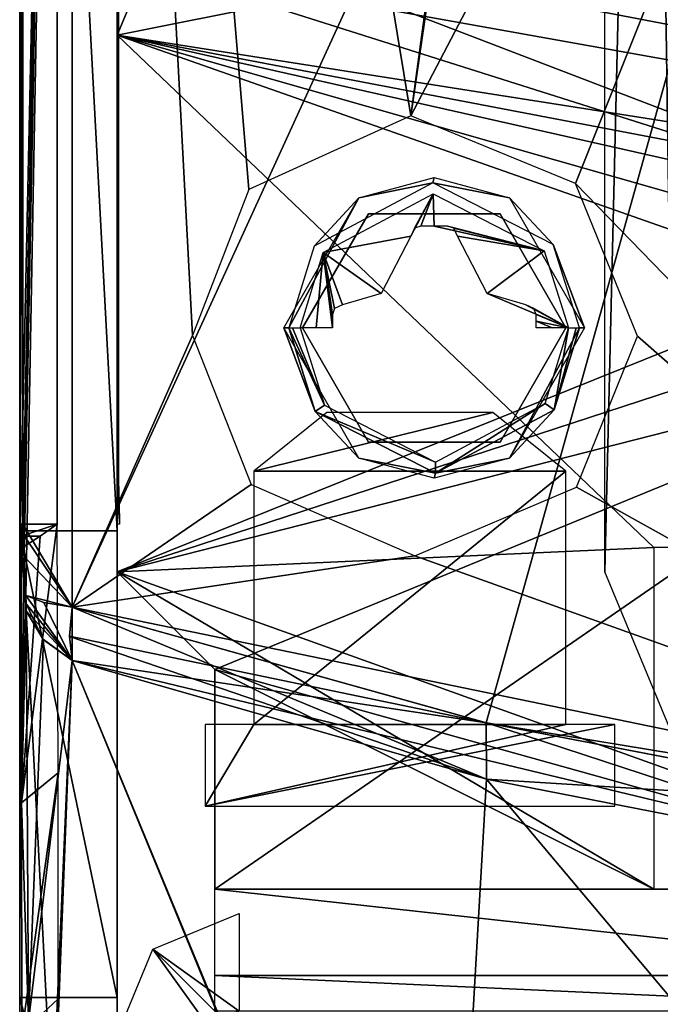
# Model space of a CAD drawing. Header units: millimetres. Extents: x -83 to 83, y -7 to 316.
# Tile 10 of 96: x -37 to -24, y 77 to 97. Entities that reach past the tile are written whole.
import ezdxf

# ---------------------------------------------------------------- set-up
doc = ezdxf.new("R2010")
doc.units = ezdxf.units.MM
doc.header["$LTSCALE"] = 81.481481
for name, color, linetype in [('180', 7, 'CONTINUOUS'), ('181', 7, 'CONTINUOUS'), ('183', 7, 'CONTINUOUS'), ('184', 7, 'CONTINUOUS'), ('208', 7, 'CONTINUOUS'), ('209', 7, 'CONTINUOUS'), ('218', 7, 'CONTINUOUS'), ('250', 7, 'CONTINUOUS'), ('251', 7, 'CONTINUOUS'), ('273', 7, 'CONTINUOUS'), ('309', 7, 'CONTINUOUS'), ('315', 7, 'CONTINUOUS'), ('316', 7, 'CONTINUOUS'), ('318', 7, 'CONTINUOUS'), ('324', 7, 'CONTINUOUS'), ('325', 7, 'CONTINUOUS'), ('326', 7, 'CONTINUOUS'), ('327', 7, 'CONTINUOUS'), ('335', 7, 'CONTINUOUS'), ('337', 7, 'CONTINUOUS'), ('338', 7, 'CONTINUOUS'), ('342', 7, 'CONTINUOUS'), ('343', 7, 'CONTINUOUS'), ('344', 7, 'CONTINUOUS'), ('437', 7, 'CONTINUOUS'), ('454', 7, 'CONTINUOUS'), ('455', 7, 'CONTINUOUS'), ('456', 7, 'CONTINUOUS'), ('457', 7, 'CONTINUOUS'), ('459', 7, 'CONTINUOUS'), ('461', 7, 'CONTINUOUS'), ('463', 7, 'CONTINUOUS'), ('464', 7, 'CONTINUOUS'), ('476', 7, 'CONTINUOUS'), ('524', 7, 'CONTINUOUS'), ('525', 7, 'CONTINUOUS'), ('526', 7, 'CONTINUOUS'), ('527', 7, 'CONTINUOUS'), ('577', 7, 'CONTINUOUS')]:
    doc.layers.add(name, color=color, linetype=linetype)

msp = doc.modelspace()

# ---------------------------------------------------------------- linework, layer by layer
at = {"layer": '180', "color": 7, "linetype": 'CONTINUOUS'}
for points in [[(-35, 85.9, -81), (-35, 96.9, -81), (-35, 96.9, -83), (-35, 85.9, -81)], [(-35, 85.9, -83), (-35, 85.9, -81), (-35, 96.9, -83), (-35, 85.9, -83)], [(-35, 76.9, -24), (-35, 76.9, 24), (-35, 78.9, -24), (-35, 76.9, -24)], [(-35, 78.9, -24), (-35, 76.9, 24), (-35, 78.9, 24), (-35, 78.9, -24)], [(-35, 78.9, -46), (-35, 78.9, -69), (-35, 76.9, -46), (-35, 78.9, -46)], [(-35, 76.9, -46), (-35, 78.9, -69), (-35, 76.9, -69), (-35, 76.9, -46)], [(-35, 76.9, 46), (-35, 76.9, 69), (-35, 78.9, 46), (-35, 76.9, 46)], [(-35, 78.9, 46), (-35, 76.9, 69), (-35, 78.9, 69), (-35, 78.9, 46)]]:
    msp.add_3dface(points, dxfattribs=at)
at = {"layer": '181', "color": 7, "linetype": 'CONTINUOUS'}
for points in [[(-17.482, 92.955, -83), (-25, 98.9, -83), (-19.689, 106.179, -83), (-17.482, 92.955, -83)], [(-34.414, 98.314, -83), (-33, 98.9, -83), (-17.482, 92.955, -83), (-34.414, 98.314, -83)], [(-33, 98.9, -83), (-25, 98.9, -83), (-17.482, 92.955, -83), (-33, 98.9, -83)], [(-35, 96.9, -83), (-34.414, 98.314, -83), (-17.482, 92.955, -83), (-35, 96.9, -83)], [(-35, 85.9, -83), (-35, 96.9, -83), (-16.853, 90.526, -83), (-35, 85.9, -83)], [(-16.853, 90.526, -83), (-35, 96.9, -83), (-17.013, 91.781, -83), (-16.853, 90.526, -83)], [(-17.013, 91.781, -83), (-35, 96.9, -83), (-17.482, 92.955, -83), (-17.013, 91.781, -83)], [(-16.853, 79.4, -83), (-35, 85.9, -83), (-16.853, 90.526, -83), (-16.853, 79.4, -83)], [(-33, 83.9, -83), (-35, 85.9, -83), (-16.853, 79.4, -83), (-33, 83.9, -83)], [(-33, 79.4, -83), (-33, 83.9, -83), (-16.853, 79.4, -83), (-33, 79.4, -83)]]:
    msp.add_3dface(points, dxfattribs=at)
at = {"layer": '183', "color": 7, "linetype": 'CONTINUOUS'}
for points in [[(-17.482, 92.955, -81), (-19.689, 106.179, -81), (-25, 98.9, -81), (-17.482, 92.955, -81)], [(-35, 96.9, -81), (-17.482, 92.955, -81), (-25, 98.9, -81), (-35, 96.9, -81)], [(-34.414, 98.314, -81), (-35, 96.9, -81), (-25, 98.9, -81), (-34.414, 98.314, -81)], [(-35, 96.9, -81), (-35, 85.9, -81), (-17.482, 92.955, -81), (-35, 96.9, -81)], [(-17.482, 92.955, -81), (-35, 85.9, -81), (-17.013, 91.781, -81), (-17.482, 92.955, -81)], [(-17.013, 91.781, -81), (-35, 85.9, -81), (-16.853, 90.526, -81), (-17.013, 91.781, -81)], [(-16.853, 90.526, -81), (-35, 85.9, -81), (-33, 83.9, -81), (-16.853, 90.526, -81)], [(-16.853, 79.4, -81), (-16.853, 90.526, -81), (-33, 79.4, -81), (-16.853, 79.4, -81)], [(-33, 79.4, -81), (-16.853, 90.526, -81), (-33, 83.9, -81), (-33, 79.4, -81)]]:
    msp.add_3dface(points, dxfattribs=at)
at = {"layer": '184', "color": 7, "linetype": 'CONTINUOUS'}
for points in [[(-33, 79.4, -83), (-16.853, 79.4, -83), (-16.853, 77.633, -82.267), (-33, 79.4, -83)], [(-33, 77.632, -82.268), (-33, 79.4, -83), (-16.853, 77.633, -82.267), (-33, 77.632, -82.268)], [(-16.853, 76.9, -80.5), (-33, 77.632, -82.268), (-16.853, 77.633, -82.267), (-16.853, 76.9, -80.5)], [(-16.853, 76.9, -80.5), (-33, 76.9, -80.5), (-33, 77.632, -82.268), (-16.853, 76.9, -80.5)]]:
    msp.add_3dface(points, dxfattribs=at)
at = {"layer": '208', "color": 7, "linetype": 'CONTINUOUS'}
for points in [[(-35, 85.9, 83), (-35, 96.9, 83), (-35, 96.9, 81), (-35, 85.9, 83)], [(-35, 85.9, 81), (-35, 85.9, 83), (-35, 96.9, 81), (-35, 85.9, 81)]]:
    msp.add_3dface(points, dxfattribs=at)
at = {"layer": '209', "color": 7, "linetype": 'CONTINUOUS'}
for points in [[(32.5, 107.9, 81), (35, 85.9, 81), (-25, 98.9, 81), (32.5, 107.9, 81)], [(-33, 98.9, 81), (35, 85.9, 81), (-34.414, 98.314, 81), (-33, 98.9, 81)], [(-25, 98.9, 81), (35, 85.9, 81), (-33, 98.9, 81), (-25, 98.9, 81)], [(35, 85.9, 81), (-35, 96.9, 81), (-34.414, 98.314, 81), (35, 85.9, 81)], [(-35, 96.9, 81), (35, 85.9, 81), (20, 86.4, 81), (-35, 96.9, 81)], [(-35, 85.9, 81), (-35, 96.9, 81), (-24, 86.4, 81), (-35, 85.9, 81)], [(-35, 96.9, 81), (20, 86.4, 81), (-24, 86.4, 81), (-35, 96.9, 81)], [(-24, 79.4, 81), (-35, 85.9, 81), (-24, 86.4, 81), (-24, 79.4, 81)], [(-33, 83.9, 81), (-35, 85.9, 81), (-24, 79.4, 81), (-33, 83.9, 81)], [(-33, 79.4, 81), (-33, 83.9, 81), (-24, 79.4, 81), (-33, 79.4, 81)]]:
    msp.add_3dface(points, dxfattribs=at)
at = {"layer": '218', "color": 7, "linetype": 'CONTINUOUS'}
for points in [[(-32.5, 78.9, -45), (-32.5, 76.9, -45), (-34.267, 78.167, -45), (-32.5, 78.9, -45)], [(-33, 76.4, -45), (-35, 76.4, -45), (-34.267, 78.167, -45), (-33, 76.4, -45)], [(-32.854, 76.754, -45), (-33, 76.4, -45), (-34.267, 78.167, -45), (-32.854, 76.754, -45)], [(-32.5, 76.9, -45), (-32.854, 76.754, -45), (-34.267, 78.167, -45), (-32.5, 76.9, -45)]]:
    msp.add_3dface(points, dxfattribs=at)
at = {"layer": '250', "color": 7, "linetype": 'CONTINUOUS'}
for points in [[(-31.2, 90.9, -93), (-31.2, 90.9, -83), (-29.85, 93.238, -83), (-31.2, 90.9, -93)], [(-29.85, 93.238, -93), (-31.2, 90.9, -93), (-29.85, 93.238, -83), (-29.85, 93.238, -93)], [(-27.15, 93.238, -93), (-29.85, 93.238, -93), (-27.15, 93.238, -83), (-27.15, 93.238, -93)], [(-27.15, 93.238, -83), (-29.85, 93.238, -93), (-29.85, 93.238, -83), (-27.15, 93.238, -83)], [(-25.8, 90.9, -93), (-27.15, 93.238, -93), (-25.8, 90.9, -83), (-25.8, 90.9, -93)], [(-25.8, 90.9, -83), (-27.15, 93.238, -93), (-27.15, 93.238, -83), (-25.8, 90.9, -83)]]:
    msp.add_3dface(points, dxfattribs=at)
at = {"layer": '251', "color": 7, "linetype": 'CONTINUOUS'}
for points in [[(-31.2, 90.9, -83), (-31.2, 90.9, -93), (-29.85, 88.562, -93), (-31.2, 90.9, -83)], [(-31.2, 90.9, -83), (-29.85, 88.562, -93), (-29.85, 88.562, -83), (-31.2, 90.9, -83)], [(-25.8, 90.9, -93), (-25.8, 90.9, -83), (-27.15, 88.562, -83), (-25.8, 90.9, -93)], [(-27.15, 88.562, -93), (-25.8, 90.9, -93), (-27.15, 88.562, -83), (-27.15, 88.562, -93)], [(-29.85, 88.562, -93), (-27.15, 88.562, -93), (-29.85, 88.562, -83), (-29.85, 88.562, -93)], [(-29.85, 88.562, -83), (-27.15, 88.562, -93), (-27.15, 88.562, -83), (-29.85, 88.562, -83)]]:
    msp.add_3dface(points, dxfattribs=at)
at = {"layer": '273', "linetype": 'CONTINUOUS'}
for points in [[(-24.121, 123.021, -73.5), (-22, 123.9, -73.5), (-23.536, 82.364, -73.5), (-24.121, 123.021, -73.5)], [(-25, 120.9, -73.5), (-24.121, 123.021, -73.5), (-25, 85.9, -73.5), (-25, 120.9, -73.5)], [(-25, 85.9, -73.5), (-24.121, 123.021, -73.5), (-23.536, 82.364, -73.5), (-25, 85.9, -73.5)]]:
    msp.add_3dface(points, dxfattribs=at)
at = {"layer": '309', "color": 7, "linetype": 'CONTINUOUS'}
for points in [[(-35, 236.7, -81), (-35, 166.9, -81), (-35, 86.741, -91.694), (-35, 236.7, -81)], [(-35, 236.562, -85.197), (-35, 236.7, -81), (-35, 86.741, -91.694), (-35, 236.562, -85.197)], [(-35, 236.148, -89.377), (-35, 236.562, -85.197), (-35, 86.741, -91.694), (-35, 236.148, -89.377)], [(-35, 148.758, 80.428), (-35, 236.148, 89.377), (-35, 77.179, 75.832), (-35, 148.758, 80.428)], [(-35, 77.179, 75.832), (-35, 236.148, 89.377), (-35, 86.741, 91.694), (-35, 77.179, 75.832)], [(-35, 86.741, 91.694), (-35, 236.148, 89.377), (-35, 161.565, 98.256), (-35, 86.741, 91.694)], [(-35, 199.085, -95.738), (-35, 236.148, -89.377), (-35, 86.741, -91.694), (-35, 199.085, -95.738)], [(-35, 123.984, -96.903), (-35, 199.085, -95.738), (-35, 86.741, -91.694), (-35, 123.984, -96.903)], [(-35, 166.9, -81), (-35, 148.758, -80.428), (-35, 86.741, -91.694), (-35, 166.9, -81)], [(-35, 130.696, 78.715), (-35, 148.758, 80.428), (-35, 77.179, 75.832), (-35, 130.696, 78.715)], [(-35, 148.758, -80.428), (-35, 130.696, -78.715), (-35, 86.741, -91.694), (-35, 148.758, -80.428)], [(-35, 125.785, 72.704), (-35, 130.696, 78.715), (-35, 77.179, 75.832), (-35, 125.785, 72.704)], [(-35, 130.696, -78.715), (-35, 125.785, -72.704), (-35, 77.179, -75.832), (-35, 130.696, -78.715)], [(-35, 86.741, -91.694), (-35, 130.696, -78.715), (-35, 77.179, -75.832), (-35, 86.741, -91.694)], [(-35, 121.288, 66.41), (-35, 125.785, 72.704), (-35, 69.489, 59), (-35, 121.288, 66.41)], [(-35, 69.489, 59), (-35, 125.785, 72.704), (-35, 77.179, 75.832), (-35, 69.489, 59)], [(-35, 125.785, -72.704), (-35, 121.288, -66.41), (-35, 77.179, -75.832), (-35, 125.785, -72.704)], [(-35, 121.288, -66.41), (-35, 121.288, 66.41), (-35, 69.489, -59), (-35, 121.288, -66.41)], [(-35, 69.489, -59), (-35, 121.288, 66.41), (-35, 67.7, -59), (-35, 69.489, -59)], [(-35, 67.7, -59), (-35, 121.288, 66.41), (-35, 66.286, -58.414), (-35, 67.7, -59)], [(-35, 66.286, -58.414), (-35, 121.288, 66.41), (-35, 65.7, -57), (-35, 66.286, -58.414)], [(-35, 65.7, -57), (-35, 121.288, 66.41), (-35, 76.9, -25), (-35, 65.7, -57)], [(-35, 76.9, -25), (-35, 121.288, 66.41), (-35, 76.9, 25), (-35, 76.9, -25)], [(-35, 76.9, 25), (-35, 121.288, 66.41), (-35, 67.7, 25), (-35, 76.9, 25)], [(-35, 67.7, 25), (-35, 121.288, 66.41), (-35, 66.286, 25.586), (-35, 67.7, 25)], [(-35, 66.286, 25.586), (-35, 121.288, 66.41), (-35, 65.7, 27), (-35, 66.286, 25.586)], [(-35, 65.7, 27), (-35, 121.288, 66.41), (-35, 65.7, 57), (-35, 65.7, 27)], [(-35, 65.7, 57), (-35, 121.288, 66.41), (-35, 66.286, 58.414), (-35, 65.7, 57)], [(-35, 66.286, 58.414), (-35, 121.288, 66.41), (-35, 69.489, 59), (-35, 66.286, 58.414)], [(-35, 77.179, -75.832), (-35, 121.288, -66.41), (-35, 69.489, -59), (-35, 77.179, -75.832)]]:
    msp.add_3dface(points, dxfattribs=at)
at = {"layer": '315', "color": 7, "linetype": 'CONTINUOUS'}
for points in [[(-35, 86.741, -91.694), (-35, 77.179, -75.832), (-37, 86.741, -91.694), (-35, 86.741, -91.694)], [(-37, 86.741, -91.694), (-35, 77.179, -75.832), (-37, 77.179, -75.832), (-37, 86.741, -91.694)], [(-35, 77.179, -75.832), (-35, 69.489, -59), (-37, 77.179, -75.832), (-35, 77.179, -75.832)], [(-37, 77.179, -75.832), (-35, 69.489, -59), (-37, 69.489, -59), (-37, 77.179, -75.832)]]:
    msp.add_3dface(points, dxfattribs=at)
at = {"layer": '316', "color": 7, "linetype": 'CONTINUOUS'}
for points in [[(-37, 236.7, 81), (-37, 166.9, 81), (-37, 86.741, 91.694), (-37, 236.7, 81)], [(-37, 236.7, 81), (-37, 86.741, 91.694), (-37, 236.562, 85.197), (-37, 236.7, 81)], [(-37, 86.741, 91.694), (-37, 236.148, 89.377), (-37, 236.562, 85.197), (-37, 86.741, 91.694)], [(-37, 77.179, -75.832), (-37, 148.762, -80.428), (-37, 236.148, -89.377), (-37, 77.179, -75.832)], [(-37, 86.741, -91.694), (-37, 77.179, -75.832), (-37, 236.148, -89.377), (-37, 86.741, -91.694)], [(-37, 199.085, -95.738), (-37, 86.741, -91.694), (-37, 236.148, -89.377), (-37, 199.085, -95.738)], [(-37, 161.565, 98.256), (-37, 236.148, 89.377), (-37, 86.741, 91.694), (-37, 161.565, 98.256)], [(-37, 123.984, -96.903), (-37, 86.741, -91.694), (-37, 199.085, -95.738), (-37, 123.984, -96.903)], [(-37, 166.9, 81), (-37, 148.762, 80.428), (-37, 86.741, 91.694), (-37, 166.9, 81)], [(-37, 148.762, 80.428), (-37, 130.696, 78.715), (-37, 86.741, 91.694), (-37, 148.762, 80.428)], [(-37, 130.696, -78.715), (-37, 148.762, -80.428), (-37, 77.179, -75.832), (-37, 130.696, -78.715)], [(-37, 130.696, 78.715), (-37, 125.784, 72.703), (-37, 77.179, 75.832), (-37, 130.696, 78.715)], [(-37, 86.741, 91.694), (-37, 130.696, 78.715), (-37, 77.179, 75.832), (-37, 86.741, 91.694)], [(-37, 125.784, -72.703), (-37, 130.696, -78.715), (-37, 77.179, -75.832), (-37, 125.784, -72.703)], [(-37, 121.288, -66.41), (-37, 125.784, -72.703), (-37, 69.489, -59), (-37, 121.288, -66.41)], [(-37, 125.784, -72.703), (-37, 77.179, -75.832), (-37, 69.489, -59), (-37, 125.784, -72.703)], [(-37, 125.784, 72.703), (-37, 121.288, 66.41), (-37, 77.179, 75.832), (-37, 125.784, 72.703)], [(-37, 121.288, 66.41), (-37, 121.288, -66.41), (-37, 69.489, 59), (-37, 121.288, 66.41)], [(-37, 121.288, -66.41), (-37, 69.489, -59), (-37, 66.286, -58.414), (-37, 121.288, -66.41)], [(-37, 69.489, 59), (-37, 121.288, -66.41), (-37, 67.7, 59), (-37, 69.489, 59)], [(-37, 67.7, 59), (-37, 121.288, -66.41), (-37, 66.286, 58.414), (-37, 67.7, 59)], [(-37, 66.286, 58.414), (-37, 121.288, -66.41), (-37, 65.7, 57), (-37, 66.286, 58.414)], [(-37, 65.7, 57), (-37, 121.288, -66.41), (-37, 76.9, 25), (-37, 65.7, 57)], [(-37, 76.9, 25), (-37, 121.288, -66.41), (-37, 76.9, -25), (-37, 76.9, 25)], [(-37, 76.9, -25), (-37, 121.288, -66.41), (-37, 67.7, -25), (-37, 76.9, -25)], [(-37, 67.7, -25), (-37, 121.288, -66.41), (-37, 66.286, -25.586), (-37, 67.7, -25)], [(-37, 66.286, -25.586), (-37, 121.288, -66.41), (-37, 65.7, -27), (-37, 66.286, -25.586)], [(-37, 65.7, -27), (-37, 121.288, -66.41), (-37, 65.7, -57), (-37, 65.7, -27)], [(-37, 65.7, -57), (-37, 121.288, -66.41), (-37, 66.286, -58.414), (-37, 65.7, -57)], [(-37, 77.179, 75.832), (-37, 121.288, 66.41), (-37, 69.489, 59), (-37, 77.179, 75.832)]]:
    msp.add_3dface(points, dxfattribs=at)
at = {"layer": '318', "color": 7, "linetype": 'CONTINUOUS'}
for points in [[(-35, 123.984, -96.903), (-35, 86.741, -91.694), (-37, 123.984, -96.903), (-35, 123.984, -96.903)], [(-35, 86.741, -91.694), (-37, 86.741, -91.694), (-37, 123.984, -96.903), (-35, 86.741, -91.694)]]:
    msp.add_3dface(points, dxfattribs=at)
at = {"layer": '324', "color": 7, "linetype": 'CONTINUOUS'}
for points in [[(-36.98, 86.88, -92.681), (-36.23, 121.233, -96.845), (-36.982, 124.161, -97.886), (-36.98, 86.88, -92.681)], [(-36.23, 86.88, -91.897), (-36.23, 121.233, -96.845), (-36.98, 86.88, -92.681), (-36.23, 86.88, -91.897)], [(-36.972, 86.635, -92.625), (-36.23, 86.88, -91.897), (-36.98, 86.88, -92.681), (-36.972, 86.635, -92.625)], [(-36.583, 86.631, -92.218), (-36.23, 86.88, -91.897), (-36.972, 86.635, -92.625), (-36.583, 86.631, -92.218)], [(-36.964, 86.39, -92.569), (-36.583, 86.631, -92.218), (-36.972, 86.635, -92.625), (-36.964, 86.39, -92.569)]]:
    msp.add_3dface(points, dxfattribs=at)
at = {"layer": '325', "color": 7, "linetype": 'CONTINUOUS'}
for points in [[(-36.937, 86.88, -94.302), (-36.982, 124.161, -97.886), (-36.941, 138.263, -100.436), (-36.937, 86.88, -94.302)], [(-36.98, 86.88, -92.681), (-36.982, 124.161, -97.886), (-36.937, 86.88, -94.302), (-36.98, 86.88, -92.681)]]:
    msp.add_3dface(points, dxfattribs=at)
at = {"layer": '326', "color": 7, "linetype": 'CONTINUOUS'}
for points in [[(-36.972, 86.635, -92.625), (-36.98, 86.88, -92.681), (-36.926, 86.676, -94.43), (-36.972, 86.635, -92.625)], [(-36.98, 86.88, -92.681), (-36.937, 86.88, -94.302), (-36.926, 86.676, -94.43), (-36.98, 86.88, -92.681)], [(-36.907, 86.214, -94.476), (-36.972, 86.635, -92.625), (-36.926, 86.676, -94.43), (-36.907, 86.214, -94.476)], [(-36.964, 86.39, -92.569), (-36.972, 86.635, -92.625), (-36.907, 86.214, -94.476), (-36.964, 86.39, -92.569)], [(-36.868, 85.101, -94.307), (-36.964, 86.39, -92.569), (-36.87, 85.244, -94.422), (-36.868, 85.101, -94.307)], [(-36.964, 86.39, -92.569), (-36.868, 85.101, -94.307), (-36.96, 81.169, -84.488), (-36.964, 86.39, -92.569)], [(-36.87, 85.244, -94.422), (-36.964, 86.39, -92.569), (-36.876, 85.421, -94.467), (-36.87, 85.244, -94.422)], [(-36.876, 85.421, -94.467), (-36.964, 86.39, -92.569), (-36.907, 86.214, -94.476), (-36.876, 85.421, -94.467)], [(-36.868, 85.101, -94.307), (-36.816, 76.7, -81.949), (-36.96, 81.169, -84.488), (-36.868, 85.101, -94.307)], [(-36.816, 76.7, -81.949), (-36.955, 76.454, -76.156), (-36.96, 81.169, -84.488), (-36.816, 76.7, -81.949)]]:
    msp.add_3dface(points, dxfattribs=at)
at = {"layer": '327', "color": 7, "linetype": 'CONTINUOUS'}
for points in [[(-36.23, 86.88, -91.897), (-36.583, 86.631, -92.218), (-36.96, 81.169, -84.488), (-36.23, 86.88, -91.897)], [(-36.23, 86.88, -91.897), (-36.96, 81.169, -84.488), (-36.211, 81.786, -83.985), (-36.23, 86.88, -91.897)], [(-36.583, 86.631, -92.218), (-36.964, 86.39, -92.569), (-36.96, 81.169, -84.488), (-36.583, 86.631, -92.218)], [(-36.96, 81.169, -84.488), (-36.955, 76.454, -76.156), (-36.211, 81.786, -83.985), (-36.96, 81.169, -84.488)], [(-36.211, 81.786, -83.985), (-36.955, 76.454, -76.156), (-36.209, 77.153, -75.787), (-36.211, 81.786, -83.985)]]:
    msp.add_3dface(points, dxfattribs=at)
at = {"layer": '335', "color": 7, "linetype": 'CONTINUOUS'}
for points in [[(-35.922, 85.18, -95.692), (-35.922, 137.236, -102.076), (-33.458, 90.743, -98.089), (-35.922, 85.18, -95.692)], [(-35.922, 137.236, -102.076), (-24.309, 129.654, -106.91), (-28.979, 95.249, -101.017), (-35.922, 137.236, -102.076)], [(-33.458, 90.743, -98.089), (-35.922, 137.236, -102.076), (-32.304, 93.741, -99.204), (-33.458, 90.743, -98.089)], [(-32.304, 93.741, -99.204), (-35.922, 137.236, -102.076), (-28.979, 95.249, -101.017), (-32.304, 93.741, -99.204)], [(-24.309, 129.654, -106.91), (-24.172, 129.58, -106.953), (-28.979, 95.249, -101.017), (-24.309, 129.654, -106.91)], [(-24.172, 129.58, -106.953), (-23.998, 129.513, -107.009), (-28.979, 95.249, -101.017), (-24.172, 129.58, -106.953)], [(-23.998, 129.513, -107.009), (-12.478, 126.743, -109.795), (-28.979, 95.249, -101.017), (-23.998, 129.513, -107.009)], [(-28.979, 95.249, -101.017), (-12.478, 126.743, -109.795), (-25.603, 93.859, -102.165), (-28.979, 95.249, -101.017)], [(-12.478, 126.743, -109.795), (-12.484, 80.346, -103.264), (-25.603, 93.859, -102.165), (-12.478, 126.743, -109.795)], [(-12.484, 80.346, -103.264), (-24.333, 90.735, -102.094), (-25.603, 93.859, -102.165), (-12.484, 80.346, -103.264)], [(-32.256, 87.691, -98.145), (-35.922, 85.18, -95.692), (-33.458, 90.743, -98.089), (-32.256, 87.691, -98.145)], [(-24.333, 90.735, -102.094), (-12.484, 80.346, -103.264), (-25.58, 87.637, -101.07), (-24.333, 90.735, -102.094)], [(-28.898, 86.228, -99.446), (-35.922, 85.18, -95.692), (-32.256, 87.691, -98.145), (-28.898, 86.228, -99.446)], [(-25.58, 87.637, -101.07), (-12.484, 80.346, -103.264), (-28.898, 86.228, -99.446), (-25.58, 87.637, -101.07)], [(-12.484, 80.346, -103.264), (-35.922, 85.18, -95.692), (-28.898, 86.228, -99.446), (-12.484, 80.346, -103.264)], [(-27.428, 82.805, -99.402), (-35.922, 85.18, -95.692), (-12.484, 80.346, -103.264), (-27.428, 82.805, -99.402)], [(-18.65, 81.119, -102.047), (-27.428, 82.805, -99.402), (-12.484, 80.346, -103.264), (-18.65, 81.119, -102.047)]]:
    msp.add_3dface(points, dxfattribs=at)
at = {"layer": '337', "color": 7, "linetype": 'CONTINUOUS'}
for points in [[(-28.382, 65.773, -70.165), (-36.718, 65.84, -59.527), (-35.922, 84.084, -94.976), (-28.382, 65.773, -70.165)], [(-35.922, 84.084, -94.976), (-36.718, 65.84, -59.527), (-36.306, 74.252, -78.489), (-35.922, 84.084, -94.976)], [(-28.382, 65.773, -70.165), (-35.922, 84.084, -94.976), (-18.668, 79.937, -101.276), (-28.382, 65.773, -70.165)], [(-14.147, 65.789, -80.195), (-28.382, 65.773, -70.165), (-18.668, 79.937, -101.276), (-14.147, 65.789, -80.195)]]:
    msp.add_3dface(points, dxfattribs=at)
at = {"layer": '338', "color": 7, "linetype": 'CONTINUOUS'}
for points in [[(-35.922, 85.18, -95.692), (-27.428, 82.805, -99.402), (-35.979, 84.581, -95.413), (-35.922, 85.18, -95.692)], [(-27.428, 82.805, -99.402), (-35.922, 84.084, -94.976), (-35.979, 84.581, -95.413), (-27.428, 82.805, -99.402)], [(-35.922, 84.084, -94.976), (-27.428, 82.805, -99.402), (-18.668, 79.937, -101.276), (-35.922, 84.084, -94.976)], [(-27.428, 82.805, -99.402), (-18.65, 81.119, -102.047), (-18.668, 79.937, -101.276), (-27.428, 82.805, -99.402)]]:
    msp.add_3dface(points, dxfattribs=at)
at = {"layer": '342', "color": 7, "linetype": 'CONTINUOUS'}
for points in [[(-36.87, 85.244, -94.422), (-36.876, 85.421, -94.467), (-35.922, 84.084, -94.976), (-36.87, 85.244, -94.422)], [(-35.922, 84.084, -94.976), (-36.876, 85.421, -94.467), (-36.503, 85.276, -95.205), (-35.922, 84.084, -94.976)], [(-36.868, 85.101, -94.307), (-36.87, 85.244, -94.422), (-36.516, 84.516, -94.698), (-36.868, 85.101, -94.307)], [(-36.87, 85.244, -94.422), (-35.922, 84.084, -94.976), (-36.516, 84.516, -94.698), (-36.87, 85.244, -94.422)], [(-35.922, 85.18, -95.692), (-35.922, 84.084, -94.976), (-36.503, 85.276, -95.205), (-35.922, 85.18, -95.692)], [(-35.922, 84.084, -94.976), (-35.922, 85.18, -95.692), (-35.979, 84.581, -95.413), (-35.922, 84.084, -94.976)]]:
    msp.add_3dface(points, dxfattribs=at)
at = {"layer": '343', "color": 7, "linetype": 'CONTINUOUS'}
for points in [[(-36.816, 76.7, -81.949), (-36.868, 85.101, -94.307), (-36.306, 74.252, -78.489), (-36.816, 76.7, -81.949)], [(-36.868, 85.101, -94.307), (-35.922, 84.084, -94.976), (-36.306, 74.252, -78.489), (-36.868, 85.101, -94.307)], [(-35.922, 84.084, -94.976), (-36.868, 85.101, -94.307), (-36.516, 84.516, -94.698), (-35.922, 84.084, -94.976)]]:
    msp.add_3dface(points, dxfattribs=at)
at = {"layer": '344', "color": 7, "linetype": 'CONTINUOUS'}
for points in [[(-36.937, 86.88, -94.302), (-36.941, 138.263, -100.436), (-35.922, 137.236, -102.076), (-36.937, 86.88, -94.302)], [(-35.922, 85.18, -95.692), (-36.937, 86.88, -94.302), (-35.922, 137.236, -102.076), (-35.922, 85.18, -95.692)], [(-36.926, 86.676, -94.43), (-36.937, 86.88, -94.302), (-35.922, 85.18, -95.692), (-36.926, 86.676, -94.43)], [(-36.907, 86.214, -94.476), (-36.926, 86.676, -94.43), (-35.922, 85.18, -95.692), (-36.907, 86.214, -94.476)], [(-36.876, 85.421, -94.467), (-36.907, 86.214, -94.476), (-35.922, 85.18, -95.692), (-36.876, 85.421, -94.467)], [(-36.876, 85.421, -94.467), (-35.922, 85.18, -95.692), (-36.503, 85.276, -95.205), (-36.876, 85.421, -94.467)]]:
    msp.add_3dface(points, dxfattribs=at)
at = {"layer": '437', "color": 7, "linetype": 'CONTINUOUS'}
for points in [[(-37, 65.804, -58.475), (-37, 73.247, -75.318), (-37, 99.111, -30.601), (-37, 65.804, -58.475)], [(-37, 99.111, -30.601), (-37, 73.247, -75.318), (-37, 87.526, -90.703), (-37, 99.111, -30.601)], [(-37, 65.804, 58.476), (-37, 65.804, -58.475), (-37, 99.111, 30.601), (-37, 65.804, 58.476)], [(-37, 99.111, 30.601), (-37, 65.804, -58.475), (-37, 99.111, -30.601), (-37, 99.111, 30.601)], [(-37, 87.526, 90.703), (-37, 65.804, 58.476), (-37, 99.111, 30.601), (-37, 87.526, 90.703)], [(-37, 73.247, -75.318), (-37, 82.51, -91.228), (-37, 87.526, -90.703), (-37, 73.247, -75.318)], [(-37, 87.526, -90.703), (-37, 82.51, -91.228), (-37, 86.693, -91.904), (-37, 87.526, -90.703)], [(-37, 73.248, 75.32), (-37, 65.804, 58.476), (-37, 87.526, 90.703), (-37, 73.248, 75.32)], [(-37, 82.51, 91.228), (-37, 73.248, 75.32), (-37, 87.526, 90.703), (-37, 82.51, 91.228)], [(-37, 86.676, 91.916), (-37, 82.51, 91.228), (-37, 87.526, 90.703), (-37, 86.676, 91.916)], [(-37, 86.693, -91.904), (-37, 82.51, -91.228), (-37, 83.438, -92.067), (-37, 86.693, -91.904)], [(-37, 85.284, -92.369), (-37, 86.693, -91.904), (-37, 84.685, -92.369), (-37, 85.284, -92.369)], [(-37, 84.685, -92.369), (-37, 86.693, -91.904), (-37, 83.438, -92.067), (-37, 84.685, -92.369)], [(-37, 83.433, 92.06), (-37, 82.51, 91.228), (-37, 86.676, 91.916), (-37, 83.433, 92.06)], [(-37, 85.284, 92.369), (-37, 83.433, 92.06), (-37, 86.676, 91.916), (-37, 85.284, 92.369)], [(-37, 84.685, 92.369), (-37, 83.433, 92.06), (-37, 85.284, 92.369), (-37, 84.685, 92.369)]]:
    msp.add_3dface(points, dxfattribs=at)
at = {"layer": '454', "color": 7, "linetype": 'CONTINUOUS'}
for points in [[(-36.982, 124.161, 97.886), (-36.98, 86.88, 92.681), (-36.941, 138.263, 100.436), (-36.982, 124.161, 97.886)], [(-36.941, 138.263, 100.436), (-36.98, 86.88, 92.681), (-36.937, 86.88, 94.302), (-36.941, 138.263, 100.436)]]:
    msp.add_3dface(points, dxfattribs=at)
at = {"layer": '455', "color": 7, "linetype": 'CONTINUOUS'}
for points in [[(-36.98, 86.88, 92.681), (-36.982, 124.161, 97.886), (-36.23, 121.232, 96.845), (-36.98, 86.88, 92.681)], [(-36.23, 86.88, 91.897), (-36.98, 86.88, 92.681), (-36.23, 121.232, 96.845), (-36.23, 86.88, 91.897)], [(-36.98, 86.88, 92.681), (-36.23, 86.88, 91.897), (-36.972, 86.635, 92.625), (-36.98, 86.88, 92.681)], [(-36.972, 86.635, 92.625), (-36.23, 86.88, 91.897), (-36.583, 86.631, 92.218), (-36.972, 86.635, 92.625)], [(-36.964, 86.39, 92.569), (-36.972, 86.635, 92.625), (-36.583, 86.631, 92.218), (-36.964, 86.39, 92.569)]]:
    msp.add_3dface(points, dxfattribs=at)
at = {"layer": '456', "color": 7, "linetype": 'CONTINUOUS'}
for points in [[(-36.937, 86.88, 94.302), (-36.98, 86.88, 92.681), (-36.972, 86.635, 92.625), (-36.937, 86.88, 94.302)], [(-36.937, 86.88, 94.302), (-36.972, 86.635, 92.625), (-36.926, 86.676, 94.43), (-36.937, 86.88, 94.302)], [(-36.972, 86.635, 92.625), (-36.964, 86.39, 92.569), (-36.926, 86.676, 94.43), (-36.972, 86.635, 92.625)], [(-36.926, 86.676, 94.43), (-36.964, 86.39, 92.569), (-36.907, 86.214, 94.476), (-36.926, 86.676, 94.43)], [(-36.964, 86.39, 92.569), (-36.96, 81.169, 84.488), (-36.907, 86.214, 94.476), (-36.964, 86.39, 92.569)], [(-36.907, 86.214, 94.476), (-36.96, 81.169, 84.488), (-36.876, 85.421, 94.467), (-36.907, 86.214, 94.476)], [(-36.876, 85.421, 94.467), (-36.96, 81.169, 84.488), (-36.87, 85.247, 94.424), (-36.876, 85.421, 94.467)], [(-36.87, 85.247, 94.424), (-36.96, 81.169, 84.488), (-36.867, 85.103, 94.312), (-36.87, 85.247, 94.424)], [(-36.867, 85.103, 94.312), (-36.96, 81.169, 84.488), (-36.816, 76.694, 81.938), (-36.867, 85.103, 94.312)], [(-36.96, 81.169, 84.488), (-36.955, 76.454, 76.156), (-36.816, 76.694, 81.938), (-36.96, 81.169, 84.488)]]:
    msp.add_3dface(points, dxfattribs=at)
at = {"layer": '457', "color": 7, "linetype": 'CONTINUOUS'}
for points in [[(-36.941, 138.263, 100.436), (-36.937, 86.88, 94.302), (-35.922, 137.235, 102.076), (-36.941, 138.263, 100.436)], [(-36.937, 86.88, 94.302), (-36.926, 86.676, 94.43), (-35.922, 137.235, 102.076), (-36.937, 86.88, 94.302)], [(-36.926, 86.676, 94.43), (-36.907, 86.214, 94.476), (-35.922, 137.235, 102.076), (-36.926, 86.676, 94.43)], [(-36.907, 86.214, 94.476), (-36.876, 85.421, 94.467), (-35.922, 137.235, 102.076), (-36.907, 86.214, 94.476)], [(-35.922, 137.235, 102.076), (-36.876, 85.421, 94.467), (-35.922, 85.18, 95.692), (-35.922, 137.235, 102.076)], [(-35.922, 85.18, 95.692), (-36.876, 85.421, 94.467), (-36.504, 85.275, 95.204), (-35.922, 85.18, 95.692)]]:
    msp.add_3dface(points, dxfattribs=at)
at = {"layer": '459', "color": 7, "linetype": 'CONTINUOUS'}
for points in [[(-35.922, 137.235, 102.076), (-35.922, 85.18, 95.692), (-12.458, 136.429, 110.425), (-35.922, 137.235, 102.076)], [(-12.458, 136.429, 110.425), (-35.922, 85.18, 95.692), (-27.433, 82.806, 99.401), (-12.458, 136.429, 110.425)], [(-18.524, 81.1, 102.077), (-12.458, 136.429, 110.425), (-27.433, 82.806, 99.401), (-18.524, 81.1, 102.077)]]:
    msp.add_3dface(points, dxfattribs=at)
at = {"layer": '461', "color": 7, "linetype": 'CONTINUOUS'}
for points in [[(-36.306, 74.252, 78.489), (-28.343, 65.773, 70.205), (-35.922, 84.085, 94.976), (-36.306, 74.252, 78.489)], [(-35.922, 84.085, 94.976), (-28.343, 65.773, 70.205), (-27.428, 81.656, 98.657), (-35.922, 84.085, 94.976)], [(-28.343, 65.773, 70.205), (-14.075, 65.789, 80.226), (-27.428, 81.656, 98.657), (-28.343, 65.773, 70.205)], [(-27.428, 81.656, 98.657), (-14.075, 65.789, 80.226), (-18.517, 79.913, 101.312), (-27.428, 81.656, 98.657)]]:
    msp.add_3dface(points, dxfattribs=at)
at = {"layer": '463', "color": 7, "linetype": 'CONTINUOUS'}
for points in [[(-27.428, 81.656, 98.657), (-35.922, 85.18, 95.692), (-35.979, 84.579, 95.412), (-27.428, 81.656, 98.657)], [(-27.433, 82.806, 99.401), (-35.922, 85.18, 95.692), (-27.428, 81.656, 98.657), (-27.433, 82.806, 99.401)], [(-35.922, 84.085, 94.976), (-27.428, 81.656, 98.657), (-35.979, 84.579, 95.412), (-35.922, 84.085, 94.976)], [(-18.524, 81.1, 102.077), (-27.433, 82.806, 99.401), (-27.428, 81.656, 98.657), (-18.524, 81.1, 102.077)], [(-18.524, 81.1, 102.077), (-27.428, 81.656, 98.657), (-18.517, 79.913, 101.312), (-18.524, 81.1, 102.077)]]:
    msp.add_3dface(points, dxfattribs=at)
at = {"layer": '464', "color": 7, "linetype": 'CONTINUOUS'}
for points in [[(-36.867, 85.103, 94.312), (-36.816, 76.694, 81.938), (-36.515, 84.514, 94.699), (-36.867, 85.103, 94.312)], [(-36.816, 76.694, 81.938), (-35.922, 84.085, 94.976), (-36.515, 84.514, 94.699), (-36.816, 76.694, 81.938)], [(-36.816, 76.694, 81.938), (-36.306, 74.252, 78.489), (-35.922, 84.085, 94.976), (-36.816, 76.694, 81.938)]]:
    msp.add_3dface(points, dxfattribs=at)
at = {"layer": '476', "color": 7, "linetype": 'CONTINUOUS'}
for points in [[(-34.973, 121.661, 95.379), (-34.973, 87.77, 90.54), (-34.999, 121.21, 96.843), (-34.973, 121.661, 95.379)], [(-34.999, 121.21, 96.843), (-34.973, 87.77, 90.54), (-35, 86.88, 91.897), (-34.999, 121.21, 96.843)], [(-34.973, 87.77, 90.54), (-34.963, 87.324, 89.88), (-35, 86.88, 91.897), (-34.973, 87.77, 90.54)], [(-34.963, 87.324, 89.88), (-34.953, 86.88, 89.217), (-35, 86.88, 91.897), (-34.963, 87.324, 89.88)]]:
    msp.add_3dface(points, dxfattribs=at)
at = {"layer": '524', "color": 7, "linetype": 'CONTINUOUS'}
for points in [[(-31.478, 90.9, -96.899), (-30.938, 89.19, -96.899), (-31.581, 90.9, -95.717), (-31.478, 90.9, -96.899)], [(-31.581, 90.9, -95.717), (-30.938, 89.19, -96.899), (-30.043, 88.233, -95.717), (-31.581, 90.9, -95.717)], [(-25.522, 90.9, -96.899), (-25.419, 90.9, -95.717), (-26.957, 88.234, -95.717), (-25.522, 90.9, -96.899)], [(-26.039, 89.224, -96.899), (-25.522, 90.9, -96.899), (-26.957, 88.234, -95.717), (-26.039, 89.224, -96.899)], [(-30.938, 89.19, -96.899), (-28.474, 87.923, -96.899), (-30.043, 88.233, -95.717), (-30.938, 89.19, -96.899)], [(-28.474, 87.923, -96.899), (-26.039, 89.224, -96.899), (-26.957, 88.234, -95.717), (-28.474, 87.923, -96.899)], [(-30.043, 88.233, -95.717), (-28.474, 87.923, -96.899), (-28.5, 87.819, -95.717), (-30.043, 88.233, -95.717)], [(-28.5, 87.819, -95.717), (-28.474, 87.923, -96.899), (-26.957, 88.234, -95.717), (-28.5, 87.819, -95.717)]]:
    msp.add_3dface(points, dxfattribs=at)
at = {"layer": '525', "color": 7, "linetype": 'CONTINUOUS'}
for points in [[(-28.526, 93.877, -96.899), (-30.961, 92.576, -96.899), (-30.043, 93.566, -95.717), (-28.526, 93.877, -96.899)], [(-28.5, 93.981, -95.717), (-28.526, 93.877, -96.899), (-30.043, 93.566, -95.717), (-28.5, 93.981, -95.717)], [(-26.957, 93.567, -95.717), (-28.526, 93.877, -96.899), (-28.5, 93.981, -95.717), (-26.957, 93.567, -95.717)], [(-26.062, 92.61, -96.899), (-28.526, 93.877, -96.899), (-26.957, 93.567, -95.717), (-26.062, 92.61, -96.899)], [(-31.478, 90.9, -96.899), (-31.581, 90.9, -95.717), (-30.043, 93.566, -95.717), (-31.478, 90.9, -96.899)], [(-30.961, 92.576, -96.899), (-31.478, 90.9, -96.899), (-30.043, 93.566, -95.717), (-30.961, 92.576, -96.899)], [(-25.419, 90.9, -95.717), (-26.062, 92.61, -96.899), (-26.957, 93.567, -95.717), (-25.419, 90.9, -95.717)], [(-25.419, 90.9, -95.717), (-25.522, 90.9, -96.899), (-26.062, 92.61, -96.899), (-25.419, 90.9, -95.717)]]:
    msp.add_3dface(points, dxfattribs=at)
at = {"layer": '526', "color": 7, "linetype": 'CONTINUOUS'}
for points in [[(-30.938, 89.19, -96.899), (-31.478, 90.9, -96.899), (-30.752, 89.32, -97.164), (-30.938, 89.19, -96.899)], [(-30.752, 89.32, -97.164), (-31.478, 90.9, -96.899), (-31.407, 90.9, -97.068), (-30.752, 89.32, -97.164)], [(-31.251, 90.9, -97.164), (-30.752, 89.32, -97.164), (-31.407, 90.9, -97.068), (-31.251, 90.9, -97.164)], [(-25.749, 90.9, -97.164), (-26.039, 89.224, -96.899), (-26.226, 89.351, -97.164), (-25.749, 90.9, -97.164)], [(-25.522, 90.9, -96.899), (-26.039, 89.224, -96.899), (-25.593, 90.9, -97.068), (-25.522, 90.9, -96.899)], [(-26.039, 89.224, -96.899), (-25.749, 90.9, -97.164), (-25.593, 90.9, -97.068), (-26.039, 89.224, -96.899)], [(-28.476, 88.149, -97.164), (-30.938, 89.19, -96.899), (-30.752, 89.32, -97.164), (-28.476, 88.149, -97.164)], [(-28.474, 87.923, -96.899), (-30.938, 89.19, -96.899), (-28.476, 88.149, -97.164), (-28.474, 87.923, -96.899)], [(-26.226, 89.351, -97.164), (-28.474, 87.923, -96.899), (-28.476, 88.149, -97.164), (-26.226, 89.351, -97.164)], [(-26.039, 89.224, -96.899), (-28.474, 87.923, -96.899), (-26.226, 89.351, -97.164), (-26.039, 89.224, -96.899)]]:
    msp.add_3dface(points, dxfattribs=at)
at = {"layer": '527', "color": 7, "linetype": 'CONTINUOUS'}
for points in [[(-28.524, 93.651, -97.164), (-28.978, 92.782, -97.334), (-30.774, 92.449, -97.164), (-28.524, 93.651, -97.164)], [(-28.902, 92.943, -97.309), (-28.978, 92.782, -97.334), (-28.524, 93.651, -97.164), (-28.902, 92.943, -97.309)], [(-28.774, 92.988, -97.304), (-28.902, 92.943, -97.309), (-28.524, 93.651, -97.164), (-28.774, 92.988, -97.304)], [(-28.5, 92.988, -97.308), (-28.774, 92.988, -97.304), (-28.524, 93.651, -97.164), (-28.5, 92.988, -97.308)], [(-26.248, 92.48, -97.164), (-28.5, 92.988, -97.308), (-28.524, 93.651, -97.164), (-26.248, 92.48, -97.164)], [(-28.226, 92.988, -97.304), (-28.5, 92.988, -97.308), (-26.248, 92.48, -97.164), (-28.226, 92.988, -97.304)], [(-28.098, 92.943, -97.309), (-28.226, 92.988, -97.304), (-26.248, 92.48, -97.164), (-28.098, 92.943, -97.309)], [(-28.022, 92.782, -97.334), (-28.098, 92.943, -97.309), (-26.248, 92.48, -97.164), (-28.022, 92.782, -97.334)], [(-30.774, 92.449, -97.164), (-28.978, 92.782, -97.334), (-29.585, 91.605, -97.427), (-30.774, 92.449, -97.164)], [(-27.414, 91.604, -97.426), (-28.022, 92.782, -97.334), (-26.248, 92.48, -97.164), (-27.414, 91.604, -97.426)], [(-31.251, 90.9, -97.164), (-30.774, 92.449, -97.164), (-30.921, 90.9, -97.241), (-31.251, 90.9, -97.164)], [(-30.921, 90.9, -97.241), (-30.774, 92.449, -97.164), (-30.588, 90.9, -97.308), (-30.921, 90.9, -97.241)], [(-30.588, 90.9, -97.308), (-30.774, 92.449, -97.164), (-30.588, 91.038, -97.307), (-30.588, 90.9, -97.308)], [(-30.588, 91.038, -97.307), (-30.774, 92.449, -97.164), (-30.588, 91.174, -97.304), (-30.588, 91.038, -97.307)], [(-30.588, 91.174, -97.304), (-30.774, 92.449, -97.164), (-30.543, 91.302, -97.309), (-30.588, 91.174, -97.304)], [(-30.543, 91.302, -97.309), (-30.774, 92.449, -97.164), (-30.38, 91.378, -97.334), (-30.543, 91.302, -97.309)], [(-30.38, 91.378, -97.334), (-30.774, 92.449, -97.164), (-29.585, 91.605, -97.427), (-30.38, 91.378, -97.334)], [(-25.749, 90.9, -97.164), (-27.414, 91.604, -97.426), (-26.248, 92.48, -97.164), (-25.749, 90.9, -97.164)], [(-26.619, 91.378, -97.334), (-27.414, 91.604, -97.426), (-25.749, 90.9, -97.164), (-26.619, 91.378, -97.334)], [(-26.457, 91.302, -97.309), (-26.619, 91.378, -97.334), (-25.749, 90.9, -97.164), (-26.457, 91.302, -97.309)], [(-26.412, 91.174, -97.304), (-26.457, 91.302, -97.309), (-25.749, 90.9, -97.164), (-26.412, 91.174, -97.304)], [(-26.412, 91.038, -97.307), (-26.412, 91.174, -97.304), (-25.749, 90.9, -97.164), (-26.412, 91.038, -97.307)], [(-26.412, 90.9, -97.308), (-26.412, 91.038, -97.307), (-26.079, 90.9, -97.241), (-26.412, 90.9, -97.308)], [(-26.079, 90.9, -97.241), (-26.412, 91.038, -97.307), (-25.749, 90.9, -97.164), (-26.079, 90.9, -97.241)]]:
    msp.add_3dface(points, dxfattribs=at)
at = {"layer": '577', "color": 7, "linetype": 'CONTINUOUS'}
for points in [[(-30.7, 89.166, -77.481), (-32.2, 87.968, -76.578), (-27.3, 89.166, -77.481), (-30.7, 89.166, -77.481)], [(-27.3, 89.166, -77.481), (-32.2, 87.968, -76.578), (-25.8, 87.968, -76.578), (-27.3, 89.166, -77.481)], [(-32.2, 87.968, -76.578), (-32.2, 82.777, -72.667), (-25.8, 87.968, -76.578), (-32.2, 87.968, -76.578)], [(-25.8, 87.968, -76.578), (-32.2, 82.777, -72.667), (-25.8, 82.777, -72.667), (-25.8, 87.968, -76.578)], [(-33.2, 81.098, -71.401), (-24.8, 81.098, -71.401), (-24.8, 82.777, -72.667), (-33.2, 81.098, -71.401)], [(-33.2, 82.777, -72.667), (-33.2, 81.098, -71.401), (-32.2, 82.777, -72.667), (-33.2, 82.777, -72.667)], [(-32.2, 82.777, -72.667), (-33.2, 81.098, -71.401), (-25.8, 82.777, -72.667), (-32.2, 82.777, -72.667)], [(-25.8, 82.777, -72.667), (-33.2, 81.098, -71.401), (-24.8, 82.777, -72.667), (-25.8, 82.777, -72.667)]]:
    msp.add_3dface(points, dxfattribs=at)

doc.saveas('drawing.dxf')
